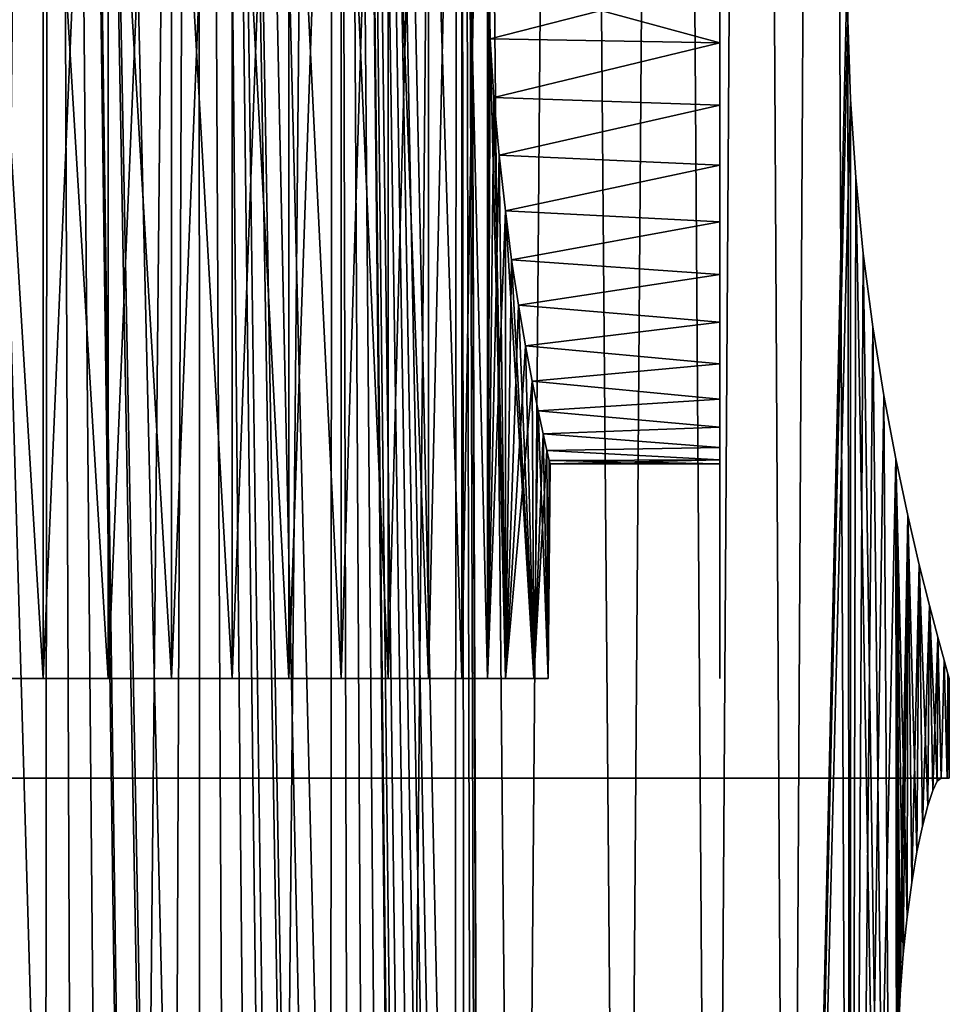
# Model space of a CAD drawing. Header units: millimetres. Extents: x -24 to 50, y -66 to 68.
# Tile 77 of 99: x 15.19 to 24.5, y 20.74 to 30.6. Entities that reach past the tile are written whole.
import ezdxf

# ---------------------------------------------------------------- set-up
doc = ezdxf.new("R2010")
doc.units = ezdxf.units.MM
doc.header["$LTSCALE"] = 65.185185
for name, color, linetype in [('1', 7, 'CONTINUOUS'), ('15', 7, 'CONTINUOUS'), ('16', 7, 'CONTINUOUS'), ('17', 7, 'CONTINUOUS'), ('18', 7, 'CONTINUOUS'), ('19', 7, 'CONTINUOUS'), ('2', 7, 'CONTINUOUS'), ('20', 7, 'CONTINUOUS'), ('21', 7, 'CONTINUOUS'), ('3', 7, 'CONTINUOUS')]:
    doc.layers.add(name, color=color, linetype=linetype)

msp = doc.modelspace()

# ---------------------------------------------------------------- linework, layer by layer
at = {"layer": '1', "color": 253, "linetype": 'Continuous', "true_color": 0xaab4c3}
for points in [[(13.9176, 68.2, -20.1631), (15.4949, 68.2, -18.9778), (14.8484, 5, -19.4878), (13.9176, 68.2, -20.1631)], [(14.8484, 5, -19.4878), (15.4949, 68.2, -18.9778), (16.3464, 5, -18.2495), (14.8484, 5, -19.4878)], [(15.4949, 68.2, -18.9778), (16.9717, 68.2, -17.6695), (16.3464, 5, -18.2495), (15.4949, 68.2, -18.9778)], [(16.3464, 5, -18.2495), (16.9717, 68.2, -17.6695), (17.7416, 5, -16.8963), (16.3464, 5, -18.2495)], [(16.9717, 68.2, -17.6695), (18.3385, 68.2, -16.2465), (17.7416, 5, -16.8963), (16.9717, 68.2, -17.6695)], [(17.7416, 5, -16.8963), (18.3385, 68.2, -16.2465), (19.0252, 5, -15.4367), (17.7416, 5, -16.8963)], [(18.3385, 68.2, -16.2465), (19.5864, 68.2, -14.7182), (19.0252, 5, -15.4367), (18.3385, 68.2, -16.2465)], [(19.0252, 5, -15.4367), (19.5864, 68.2, -14.7182), (20.189, 5, -13.88), (19.0252, 5, -15.4367)], [(19.5864, 68.2, -14.7182), (20.7071, 68.2, -13.0944), (20.189, 5, -13.88), (19.5864, 68.2, -14.7182)], [(20.189, 5, -13.88), (20.7071, 68.2, -13.0944), (21.2257, 5, -12.236), (20.189, 5, -13.88)], [(20.7071, 68.2, -13.0944), (21.6937, 68.2, -11.3857), (21.2257, 5, -12.236), (20.7071, 68.2, -13.0944)], [(21.2257, 5, -12.236), (21.6937, 68.2, -11.3857), (22.1289, 5, -10.5149), (21.2257, 5, -12.236)], [(21.6937, 68.2, -11.3857), (22.5395, 68.2, -9.6031), (22.1289, 5, -10.5149), (21.6937, 68.2, -11.3857)], [(22.1289, 5, -10.5149), (22.5395, 68.2, -9.6031), (22.8927, 5, -8.7277), (22.1289, 5, -10.5149)], [(22.5395, 68.2, -9.6031), (23.2391, 68.2, -7.7584), (22.8927, 5, -8.7277), (22.5395, 68.2, -9.6031)], [(22.8927, 5, -8.7277), (23.2391, 68.2, -7.7584), (23.4821, 31.3996, -6.9886), (22.8927, 5, -8.7277)], [(23.4821, 30.6004, -6.9886), (22.8927, 5, -8.7277), (23.4821, 31.3996, -6.9886), (23.4821, 30.6004, -6.9886)], [(23.5091, 29.8048, -6.8972), (22.8927, 5, -8.7277), (23.4821, 30.6004, -6.9886), (23.5091, 29.8048, -6.8972)], [(23.5125, 5, -6.8855), (22.8927, 5, -8.7277), (23.5091, 29.8048, -6.8972), (23.5125, 5, -6.8855)], [(23.562, 29.0207, -6.7144), (23.5125, 5, -6.8855), (23.5091, 29.8048, -6.8972), (23.562, 29.0207, -6.7144)], [(23.6384, 28.2572, -6.4403), (23.5125, 5, -6.8855), (23.562, 29.0207, -6.7144), (23.6384, 28.2572, -6.4403)], [(23.7345, 27.5246, -6.0763), (23.5125, 5, -6.8855), (23.6384, 28.2572, -6.4403), (23.7345, 27.5246, -6.0763)], [(23.8453, 26.835, -5.6261), (23.5125, 5, -6.8855), (23.7345, 27.5246, -6.0763), (23.8453, 26.835, -5.6261)], [(23.9643, 26.2002, -5.0952), (23.5125, 5, -6.8855), (23.8453, 26.835, -5.6261), (23.9643, 26.2002, -5.0952)], [(23.9844, 20, -5), (23.5125, 5, -6.8855), (23.9643, 26.2002, -5.0952), (23.9844, 20, -5)], [(23.9906, 20.4221, -4.9702), (23.9844, 20, -5), (23.9643, 26.2002, -5.0952), (23.9906, 20.4221, -4.9702)], [(24.0846, 25.6318, -4.4924), (23.9906, 20.4221, -4.9702), (23.9643, 26.2002, -5.0952), (24.0846, 25.6318, -4.4924)], [(24.0089, 20.8372, -4.8808), (23.9906, 20.4221, -4.9702), (24.0846, 25.6318, -4.4924), (24.0089, 20.8372, -4.8808)], [(24.0384, 21.2362, -4.7335), (24.0089, 20.8372, -4.8808), (24.0846, 25.6318, -4.4924), (24.0384, 21.2362, -4.7335)], [(24.0776, 21.6124, -4.5298), (24.0384, 21.2362, -4.7335), (24.0846, 25.6318, -4.4924), (24.0776, 21.6124, -4.5298)], [(24.1242, 21.9561, -4.2746), (24.0776, 21.6124, -4.5298), (24.0846, 25.6318, -4.4924), (24.1242, 21.9561, -4.2746)], [(24.1989, 25.1401, -3.829), (24.1242, 21.9561, -4.2746), (24.0846, 25.6318, -4.4924), (24.1989, 25.1401, -3.829)], [(24.1761, 22.2618, -3.9709), (24.1242, 21.9561, -4.2746), (24.1989, 25.1401, -3.829), (24.1761, 22.2618, -3.9709)], [(24.23, 22.5203, -3.6273), (24.1761, 22.2618, -3.9709), (24.1989, 25.1401, -3.829), (24.23, 22.5203, -3.6273)], [(24.3009, 24.7323, -3.117), (24.23, 22.5203, -3.6273), (24.1989, 25.1401, -3.829), (24.3009, 24.7323, -3.117)], [(24.2836, 22.7275, -3.2492), (24.23, 22.5203, -3.6273), (24.3009, 24.7323, -3.117), (24.2836, 22.7275, -3.2492)], [(24.3341, 22.878, -2.8467), (24.2836, 22.7275, -3.2492), (24.3009, 24.7323, -3.117), (24.3341, 22.878, -2.8467)], [(24.3853, 24.4126, -2.3678), (24.3341, 22.878, -2.8467), (24.3009, 24.7323, -3.117), (24.3853, 24.4126, -2.3678)], [(24.3795, 22.9694, -2.4271), (24.3341, 22.878, -2.8467), (24.3853, 24.4126, -2.3678), (24.3795, 22.9694, -2.4271)], [(24.4182, 23, -2), (24.3795, 22.9694, -2.4271), (24.3853, 24.4126, -2.3678), (24.4182, 23, -2)], [(24.4482, 24.1835, -1.5925), (24.4182, 23, -2), (24.3853, 24.4126, -2.3678), (24.4482, 24.1835, -1.5925)], [(24.4795, 23, -1.0008), (24.4182, 23, -2), (24.4482, 24.1835, -1.5925), (24.4795, 23, -1.0008)], [(24.4869, 24.0459, -0.8003), (24.4795, 23, -1.0008), (24.4482, 24.1835, -1.5925), (24.4869, 24.0459, -0.8003)], [(24.5, 24), (24.4795, 23, -1.0008), (24.4869, 24.0459, -0.8003), (24.5, 24)], [(24.5, 23), (24.4795, 23, -1.0008), (24.5, 24), (24.5, 23)]]:
    msp.add_3dface(points, dxfattribs=at)
at = {"layer": '15', "color": 253, "linetype": 'Continuous', "true_color": 0xaab4c3}
for points in [[(20.052, 24, 4.2622), (20.052, 28.6856, 4.2622), (20.1149, 28.1928, 3.955), (20.052, 24, 4.2622)], [(20.052, 24, -4.2622), (20.3384, 24, -2.5693), (20.052, 28.6856, -4.2622), (20.052, 24, -4.2622)], [(20.052, 28.6856, -4.2622), (20.3384, 24, -2.5693), (20.1149, 28.1928, -3.955), (20.052, 28.6856, -4.2622)], [(20.1833, 27.7386, 3.5897), (20.052, 24, 4.2622), (20.1149, 28.1928, 3.955), (20.1833, 27.7386, 3.5897)], [(20.1149, 28.1928, -3.955), (20.3384, 24, -2.5693), (20.1833, 27.7386, -3.5897), (20.1149, 28.1928, -3.955)], [(20.2531, 27.3313, 3.1723), (20.052, 24, 4.2622), (20.1833, 27.7386, 3.5897), (20.2531, 27.3313, 3.1723)], [(20.1833, 27.7386, -3.5897), (20.3384, 24, -2.5693), (20.2531, 27.3313, -3.1723), (20.1833, 27.7386, -3.5897)], [(20.3201, 26.9776, 2.7097), (20.052, 24, 4.2622), (20.2531, 27.3313, 3.1723), (20.3201, 26.9776, 2.7097)], [(20.2531, 27.3313, -3.1723), (20.3384, 24, -2.5693), (20.3201, 26.9776, -2.7097), (20.2531, 27.3313, -3.1723)], [(20.3384, 24, 2.5693), (20.052, 24, 4.2622), (20.3201, 26.9776, 2.7097), (20.3384, 24, 2.5693)], [(20.3805, 26.6828, 2.21), (20.3384, 24, 2.5693), (20.3201, 26.9776, 2.7097), (20.3805, 26.6828, 2.21)], [(20.3201, 26.9776, -2.7097), (20.3384, 24, -2.5693), (20.3805, 26.6828, -2.21), (20.3201, 26.9776, -2.7097)], [(20.4309, 26.4508, 1.6815), (20.3384, 24, 2.5693), (20.3805, 26.6828, 2.21), (20.4309, 26.4508, 1.6815)], [(20.3384, 24, -2.5693), (20.482, 24, -0.8585), (20.3805, 26.6828, -2.21), (20.3384, 24, -2.5693)], [(20.3805, 26.6828, -2.21), (20.482, 24, -0.8585), (20.4309, 26.4508, -1.6815), (20.3805, 26.6828, -2.21)], [(20.4687, 26.284, 1.1323), (20.3384, 24, 2.5693), (20.4309, 26.4508, 1.6815), (20.4687, 26.284, 1.1323)], [(20.4309, 26.4508, -1.6815), (20.482, 24, -0.8585), (20.4687, 26.284, -1.1323), (20.4309, 26.4508, -1.6815)], [(20.482, 24, 0.8585), (20.3384, 24, 2.5693), (20.4687, 26.284, 1.1323), (20.482, 24, 0.8585)], [(20.4921, 26.1835, 0.5695), (20.482, 24, 0.8585), (20.4687, 26.284, 1.1323), (20.4921, 26.1835, 0.5695)], [(20.4687, 26.284, -1.1323), (20.482, 24, -0.8585), (20.4921, 26.1835, -0.5695), (20.4687, 26.284, -1.1323)], [(20.482, 24, -0.8585), (20.482, 24, 0.8585), (20.4921, 26.1835, -0.5695), (20.482, 24, -0.8585)], [(20.4921, 26.1835, -0.5695), (20.482, 24, 0.8585), (20.5, 26.15), (20.4921, 26.1835, -0.5695)], [(20.5, 26.15), (20.482, 24, 0.8585), (20.4921, 26.1835, 0.5695), (20.5, 26.15)]]:
    msp.add_3dface(points, dxfattribs=at)
at = {"layer": '16', "color": 253, "linetype": 'Continuous', "true_color": 0xaab4c3}
for points in [[(22.2, 35.6418, -5.2396), (22.2, 36.2396, -4.6418), (22.2, 26.3582, -5.2396), (22.2, 35.6418, -5.2396)], [(22.2, 26.3582, -5.2396), (22.2, 36.2396, -4.6418), (22.2, 31, -4.85), (22.2, 26.3582, -5.2396)], [(22.2, 34.9764, -5.7609), (22.2, 35.6418, -5.2396), (22.2, 27.0236, -5.7609), (22.2, 34.9764, -5.7609)], [(22.2, 27.0236, -5.7609), (22.2, 35.6418, -5.2396), (22.2, 26.3582, -5.2396), (22.2, 27.0236, -5.7609)], [(22.2, 26.3582, 5.2396), (22.2, 25.7604, 4.6418), (22.2, 35.6418, 5.2396), (22.2, 26.3582, 5.2396)], [(22.2, 35.6418, 5.2396), (22.2, 25.7604, 4.6418), (22.2, 31, 4.85), (22.2, 35.6418, 5.2396)], [(22.2, 34.9764, 5.7609), (22.2, 26.3582, 5.2396), (22.2, 35.6418, 5.2396), (22.2, 34.9764, 5.7609)], [(22.2, 34.253, -6.1982), (22.2, 34.9764, -5.7609), (22.2, 27.747, -6.1982), (22.2, 34.253, -6.1982)], [(22.2, 27.747, -6.1982), (22.2, 34.9764, -5.7609), (22.2, 27.0236, -5.7609), (22.2, 27.747, -6.1982)], [(22.2, 27.0236, 5.7609), (22.2, 26.3582, 5.2396), (22.2, 34.9764, 5.7609), (22.2, 27.0236, 5.7609)], [(22.2, 34.253, 6.1982), (22.2, 27.0236, 5.7609), (22.2, 34.9764, 5.7609), (22.2, 34.253, 6.1982)], [(22.2, 33.4822, -6.5451), (22.2, 34.253, -6.1982), (22.2, 28.5178, -6.5451), (22.2, 33.4822, -6.5451)], [(22.2, 28.5178, -6.5451), (22.2, 34.253, -6.1982), (22.2, 27.747, -6.1982), (22.2, 28.5178, -6.5451)], [(22.2, 27.747, 6.1982), (22.2, 27.0236, 5.7609), (22.2, 34.253, 6.1982), (22.2, 27.747, 6.1982)], [(22.2, 33.4822, 6.5451), (22.2, 27.747, 6.1982), (22.2, 34.253, 6.1982), (22.2, 33.4822, 6.5451)], [(22.2, 32.6752, -6.7966), (22.2, 33.4822, -6.5451), (22.2, 29.3248, -6.7966), (22.2, 32.6752, -6.7966)], [(22.2, 29.3248, -6.7966), (22.2, 33.4822, -6.5451), (22.2, 28.5178, -6.5451), (22.2, 29.3248, -6.7966)], [(22.2, 28.5178, 6.5451), (22.2, 27.747, 6.1982), (22.2, 33.4822, 6.5451), (22.2, 28.5178, 6.5451)], [(22.2, 32.6752, 6.7966), (22.2, 28.5178, 6.5451), (22.2, 33.4822, 6.5451), (22.2, 32.6752, 6.7966)], [(22.2, 31.8438, -6.949), (22.2, 32.6752, -6.7966), (22.2, 30.1562, -6.949), (22.2, 31.8438, -6.949)], [(22.2, 30.1562, -6.949), (22.2, 32.6752, -6.7966), (22.2, 29.3248, -6.7966), (22.2, 30.1562, -6.949)], [(22.2, 29.3248, 6.7966), (22.2, 28.5178, 6.5451), (22.2, 32.6752, 6.7966), (22.2, 29.3248, 6.7966)], [(22.2, 31.8438, 6.949), (22.2, 29.3248, 6.7966), (22.2, 32.6752, 6.7966), (22.2, 31.8438, 6.949)], [(22.2, 31, -7), (22.2, 31.8438, -6.949), (22.2, 30.1562, -6.949), (22.2, 31, -7)], [(22.2, 30.1562, 6.949), (22.2, 29.3248, 6.7966), (22.2, 31.8438, 6.949), (22.2, 30.1562, 6.949)], [(22.2, 31, 7), (22.2, 30.1562, 6.949), (22.2, 31.8438, 6.949), (22.2, 31, 7)], [(22.2, 30.367, -4.8085), (22.2, 26.3582, -5.2396), (22.2, 31, -4.85), (22.2, 30.367, -4.8085)], [(22.2, 31, 4.85), (22.2, 25.7604, 4.6418), (22.2, 30.367, 4.8085), (22.2, 31, 4.85)], [(22.2, 29.7448, -4.6847), (22.2, 26.3582, -5.2396), (22.2, 30.367, -4.8085), (22.2, 29.7448, -4.6847)], [(22.2, 30.367, 4.8085), (22.2, 25.7604, 4.6418), (22.2, 29.7448, 4.6847), (22.2, 30.367, 4.8085)], [(22.2, 25.7604, -4.6418), (22.2, 26.3582, -5.2396), (22.2, 29.7448, -4.6847), (22.2, 25.7604, -4.6418)], [(22.2, 29.144, -4.4808), (22.2, 25.7604, -4.6418), (22.2, 29.7448, -4.6847), (22.2, 29.144, -4.4808)], [(22.2, 29.7448, 4.6847), (22.2, 25.7604, 4.6418), (22.2, 29.144, 4.4808), (22.2, 29.7448, 4.6847)], [(22.2, 28.575, -4.2002), (22.2, 25.7604, -4.6418), (22.2, 29.144, -4.4808), (22.2, 28.575, -4.2002)], [(22.2, 25.7604, 4.6418), (22.2, 25.2391, 3.9764), (22.2, 29.144, 4.4808), (22.2, 25.7604, 4.6418)], [(22.2, 29.144, 4.4808), (22.2, 25.2391, 3.9764), (22.2, 28.575, 4.2002), (22.2, 29.144, 4.4808)], [(22.2, 25.2391, -3.9764), (22.2, 25.7604, -4.6418), (22.2, 28.575, -4.2002), (22.2, 25.2391, -3.9764)], [(22.2, 28.0475, -3.8477), (22.2, 25.2391, -3.9764), (22.2, 28.575, -4.2002), (22.2, 28.0475, -3.8477)], [(22.2, 28.575, 4.2002), (22.2, 25.2391, 3.9764), (22.2, 28.0475, 3.8477), (22.2, 28.575, 4.2002)], [(22.2, 27.5705, -3.4294), (22.2, 25.2391, -3.9764), (22.2, 28.0475, -3.8477), (22.2, 27.5705, -3.4294)], [(22.2, 25.2391, 3.9764), (22.2, 24.8018, 3.253), (22.2, 28.0475, 3.8477), (22.2, 25.2391, 3.9764)], [(22.2, 28.0475, 3.8477), (22.2, 24.8018, 3.253), (22.2, 27.5705, 3.4294), (22.2, 28.0475, 3.8477)], [(22.2, 24.8018, -3.253), (22.2, 25.2391, -3.9764), (22.2, 27.5705, -3.4294), (22.2, 24.8018, -3.253)], [(22.2, 27.1522, -2.9525), (22.2, 24.8018, -3.253), (22.2, 27.5705, -3.4294), (22.2, 27.1522, -2.9525)], [(22.2, 27.5705, 3.4294), (22.2, 24.8018, 3.253), (22.2, 27.1522, 2.9525), (22.2, 27.5705, 3.4294)], [(22.2, 24.4549, -2.4822), (22.2, 24.8018, -3.253), (22.2, 27.1522, -2.9525), (22.2, 24.4549, -2.4822)], [(22.2, 26.7998, -2.425), (22.2, 24.4549, -2.4822), (22.2, 27.1522, -2.9525), (22.2, 26.7998, -2.425)], [(22.2, 24.8018, 3.253), (22.2, 24.4549, 2.4822), (22.2, 27.1522, 2.9525), (22.2, 24.8018, 3.253)], [(22.2, 27.1522, 2.9525), (22.2, 24.4549, 2.4822), (22.2, 26.7998, 2.425), (22.2, 27.1522, 2.9525)], [(22.2, 26.5192, -1.856), (22.2, 24.4549, -2.4822), (22.2, 26.7998, -2.425), (22.2, 26.5192, -1.856)], [(22.2, 24.4549, 2.4822), (22.2, 24.2034, 1.6752), (22.2, 26.7998, 2.425), (22.2, 24.4549, 2.4822)], [(22.2, 26.7998, 2.425), (22.2, 24.2034, 1.6752), (22.2, 26.5192, 1.856), (22.2, 26.7998, 2.425)], [(22.2, 24.2034, -1.6752), (22.2, 24.4549, -2.4822), (22.2, 26.5192, -1.856), (22.2, 24.2034, -1.6752)], [(22.2, 26.3153, -1.2553), (22.2, 24.2034, -1.6752), (22.2, 26.5192, -1.856), (22.2, 26.3153, -1.2553)], [(22.2, 26.5192, 1.856), (22.2, 24.2034, 1.6752), (22.2, 26.3153, 1.2553), (22.2, 26.5192, 1.856)], [(22.2, 24.051, -0.8438), (22.2, 24.2034, -1.6752), (22.2, 26.3153, -1.2553), (22.2, 24.051, -0.8438)], [(22.2, 26.1915, -0.6331), (22.2, 24.051, -0.8438), (22.2, 26.3153, -1.2553), (22.2, 26.1915, -0.6331)], [(22.2, 24.2034, 1.6752), (22.2, 24.051, 0.8438), (22.2, 26.3153, 1.2553), (22.2, 24.2034, 1.6752)], [(22.2, 26.3153, 1.2553), (22.2, 24.051, 0.8438), (22.2, 26.1915, 0.6331), (22.2, 26.3153, 1.2553)], [(22.2, 26.15), (22.2, 24.051, -0.8438), (22.2, 26.1915, -0.6331), (22.2, 26.15)], [(22.2, 24.051, 0.8438), (22.2, 24), (22.2, 26.1915, 0.6331), (22.2, 24.051, 0.8438)], [(22.2, 26.1915, 0.6331), (22.2, 24), (22.2, 26.15), (22.2, 26.1915, 0.6331)], [(22.2, 24), (22.2, 24.051, -0.8438), (22.2, 26.15), (22.2, 24)]]:
    msp.add_3dface(points, dxfattribs=at)
at = {"layer": '17', "color": 253, "linetype": 'Continuous', "true_color": 0xaab4c3}
for points in [[(22.2, 31, 4.85), (22.2, 30.367, 4.8085), (19.889, 30.9998, 4.85), (22.2, 31, 4.85)], [(19.889, 30.9998, 4.85), (22.2, 30.367, 4.8085), (19.9013, 30.4091, 4.8139), (19.889, 30.9998, 4.85)], [(19.9013, 30.4091, 4.8139), (22.2, 30.367, 4.8085), (19.9367, 29.8205, 4.7044), (19.9013, 30.4091, 4.8139)], [(22.2, 30.367, 4.8085), (22.2, 29.7448, 4.6847), (19.9367, 29.8205, 4.7044), (22.2, 30.367, 4.8085)], [(19.9367, 29.8205, 4.7044), (22.2, 29.7448, 4.6847), (19.9899, 29.2422, 4.5203), (19.9367, 29.8205, 4.7044)], [(22.2, 29.7448, 4.6847), (22.2, 29.144, 4.4808), (19.9899, 29.2422, 4.5203), (22.2, 29.7448, 4.6847)], [(22.2, 29.144, 4.4808), (20.052, 28.6856, 4.2622), (19.9899, 29.2422, 4.5203), (22.2, 29.144, 4.4808)], [(20.052, 28.6856, 4.2622), (22.2, 29.144, 4.4808), (22.2, 28.575, 4.2002), (20.052, 28.6856, 4.2622)], [(20.1149, 28.1928, 3.955), (20.052, 28.6856, 4.2622), (22.2, 28.575, 4.2002), (20.1149, 28.1928, 3.955)], [(20.1149, 28.1928, 3.955), (22.2, 28.575, 4.2002), (22.2, 28.0475, 3.8477), (20.1149, 28.1928, 3.955)], [(20.1833, 27.7386, 3.5897), (20.1149, 28.1928, 3.955), (22.2, 28.0475, 3.8477), (20.1833, 27.7386, 3.5897)], [(20.1833, 27.7386, 3.5897), (22.2, 28.0475, 3.8477), (22.2, 27.5705, 3.4294), (20.1833, 27.7386, 3.5897)], [(20.2531, 27.3313, 3.1723), (20.1833, 27.7386, 3.5897), (22.2, 27.5705, 3.4294), (20.2531, 27.3313, 3.1723)], [(20.2531, 27.3313, 3.1723), (22.2, 27.5705, 3.4294), (22.2, 27.1522, 2.9525), (20.2531, 27.3313, 3.1723)], [(20.3201, 26.9776, 2.7097), (20.2531, 27.3313, 3.1723), (22.2, 27.1522, 2.9525), (20.3201, 26.9776, 2.7097)], [(20.3201, 26.9776, 2.7097), (22.2, 27.1522, 2.9525), (22.2, 26.7998, 2.425), (20.3201, 26.9776, 2.7097)], [(20.3805, 26.6828, 2.21), (20.3201, 26.9776, 2.7097), (22.2, 26.7998, 2.425), (20.3805, 26.6828, 2.21)], [(20.3805, 26.6828, 2.21), (22.2, 26.7998, 2.425), (22.2, 26.5192, 1.856), (20.3805, 26.6828, 2.21)], [(20.4309, 26.4508, 1.6815), (20.3805, 26.6828, 2.21), (22.2, 26.5192, 1.856), (20.4309, 26.4508, 1.6815)], [(20.4309, 26.4508, 1.6815), (22.2, 26.5192, 1.856), (22.2, 26.3153, 1.2553), (20.4309, 26.4508, 1.6815)], [(20.4687, 26.284, 1.1323), (20.4309, 26.4508, 1.6815), (22.2, 26.3153, 1.2553), (20.4687, 26.284, 1.1323)], [(20.4687, 26.284, 1.1323), (22.2, 26.3153, 1.2553), (22.2, 26.1915, 0.6331), (20.4687, 26.284, 1.1323)], [(20.4921, 26.1835, 0.5695), (20.4687, 26.284, 1.1323), (22.2, 26.1915, 0.6331), (20.4921, 26.1835, 0.5695)], [(20.4921, 26.1835, 0.5695), (22.2, 26.1915, 0.6331), (22.2, 26.15), (20.4921, 26.1835, 0.5695)], [(20.5, 26.15), (20.4921, 26.1835, 0.5695), (22.2, 26.15), (20.5, 26.15)]]:
    msp.add_3dface(points, dxfattribs=at)
at = {"layer": '18', "color": 253, "linetype": 'Continuous', "true_color": 0xaab4c3}
for points in [[(19.9013, 30.4092, -4.8139), (22.2, 31, -4.85), (19.889, 30.9999, -4.85), (19.9013, 30.4092, -4.8139)], [(22.2, 30.367, -4.8085), (22.2, 31, -4.85), (19.9013, 30.4092, -4.8139), (22.2, 30.367, -4.8085)], [(19.9367, 29.8206, -4.7044), (22.2, 30.367, -4.8085), (19.9013, 30.4092, -4.8139), (19.9367, 29.8206, -4.7044)], [(22.2, 29.7448, -4.6847), (22.2, 30.367, -4.8085), (19.9367, 29.8206, -4.7044), (22.2, 29.7448, -4.6847)], [(19.9899, 29.2423, -4.5203), (22.2, 29.7448, -4.6847), (19.9367, 29.8206, -4.7044), (19.9899, 29.2423, -4.5203)], [(22.2, 29.144, -4.4808), (22.2, 29.7448, -4.6847), (19.9899, 29.2423, -4.5203), (22.2, 29.144, -4.4808)], [(20.052, 28.6856, -4.2622), (22.2, 29.144, -4.4808), (19.9899, 29.2423, -4.5203), (20.052, 28.6856, -4.2622)], [(20.052, 28.6856, -4.2622), (22.2, 28.575, -4.2002), (22.2, 29.144, -4.4808), (20.052, 28.6856, -4.2622)], [(20.052, 28.6856, -4.2622), (20.1149, 28.1928, -3.955), (22.2, 28.575, -4.2002), (20.052, 28.6856, -4.2622)], [(20.1149, 28.1928, -3.955), (22.2, 28.0475, -3.8477), (22.2, 28.575, -4.2002), (20.1149, 28.1928, -3.955)], [(20.1149, 28.1928, -3.955), (20.1833, 27.7386, -3.5897), (22.2, 28.0475, -3.8477), (20.1149, 28.1928, -3.955)], [(20.1833, 27.7386, -3.5897), (22.2, 27.5705, -3.4294), (22.2, 28.0475, -3.8477), (20.1833, 27.7386, -3.5897)], [(20.1833, 27.7386, -3.5897), (20.2531, 27.3313, -3.1723), (22.2, 27.5705, -3.4294), (20.1833, 27.7386, -3.5897)], [(20.2531, 27.3313, -3.1723), (22.2, 27.1522, -2.9525), (22.2, 27.5705, -3.4294), (20.2531, 27.3313, -3.1723)], [(20.2531, 27.3313, -3.1723), (20.3201, 26.9776, -2.7097), (22.2, 27.1522, -2.9525), (20.2531, 27.3313, -3.1723)], [(20.3201, 26.9776, -2.7097), (22.2, 26.7998, -2.425), (22.2, 27.1522, -2.9525), (20.3201, 26.9776, -2.7097)], [(20.3201, 26.9776, -2.7097), (20.3805, 26.6828, -2.21), (22.2, 26.7998, -2.425), (20.3201, 26.9776, -2.7097)], [(20.3805, 26.6828, -2.21), (22.2, 26.5192, -1.856), (22.2, 26.7998, -2.425), (20.3805, 26.6828, -2.21)], [(20.3805, 26.6828, -2.21), (20.4309, 26.4508, -1.6815), (22.2, 26.5192, -1.856), (20.3805, 26.6828, -2.21)], [(20.4309, 26.4508, -1.6815), (22.2, 26.3153, -1.2553), (22.2, 26.5192, -1.856), (20.4309, 26.4508, -1.6815)], [(20.4309, 26.4508, -1.6815), (20.4687, 26.284, -1.1323), (22.2, 26.3153, -1.2553), (20.4309, 26.4508, -1.6815)], [(20.4687, 26.284, -1.1323), (22.2, 26.1915, -0.6331), (22.2, 26.3153, -1.2553), (20.4687, 26.284, -1.1323)], [(20.4687, 26.284, -1.1323), (20.4921, 26.1835, -0.5695), (22.2, 26.1915, -0.6331), (20.4687, 26.284, -1.1323)], [(20.4921, 26.1835, -0.5695), (20.5, 26.15), (22.2, 26.1915, -0.6331), (20.4921, 26.1835, -0.5695)], [(20.5, 26.15), (22.2, 26.15), (22.2, 26.1915, -0.6331), (20.5, 26.15)]]:
    msp.add_3dface(points, dxfattribs=at)
at = {"layer": '19', "color": 253, "linetype": 'Continuous', "true_color": 0xaab4c3}
for points in [[(10.245, 24, 4.1338), (20.3384, 24, 2.5693), (10.1681, 24, 3.4843), (10.245, 24, 4.1338)], [(10.1681, 24, 3.4843), (20.3384, 24, 2.5693), (10.1767, 24, 2.8304), (10.1681, 24, 3.4843)], [(10.1767, 24, -2.8304), (20.052, 24, -4.2622), (10.1681, 24, -3.4843), (10.1767, 24, -2.8304)], [(10.1681, 24, -3.4843), (20.052, 24, -4.2622), (10.245, 24, -4.1338), (10.1681, 24, -3.4843)], [(20.3384, 24, 2.5693), (10.2705, 24, 2.1831), (10.1767, 24, 2.8304), (20.3384, 24, 2.5693)], [(20.3384, 24, -2.5693), (20.052, 24, -4.2622), (10.1767, 24, -2.8304), (20.3384, 24, -2.5693)], [(10.2705, 24, -2.1831), (20.3384, 24, -2.5693), (10.1767, 24, -2.8304), (10.2705, 24, -2.1831)], [(20.052, 24, 4.2622), (20.3384, 24, 2.5693), (10.245, 24, 4.1338), (20.052, 24, 4.2622)], [(10.406, 24, 4.7677), (20.052, 24, 4.2622), (10.245, 24, 4.1338), (10.406, 24, 4.7677)], [(10.245, 24, -4.1338), (20.052, 24, -4.2622), (10.406, 24, -4.7677), (10.245, 24, -4.1338)], [(20.3384, 24, 2.5693), (20.482, 24, 0.8585), (10.2705, 24, 2.1831), (20.3384, 24, 2.5693)], [(10.2705, 24, 2.1831), (20.482, 24, 0.8585), (10.3707, 24, 1.6425), (10.2705, 24, 2.1831)], [(10.3707, 24, -1.6425), (20.3384, 24, -2.5693), (10.2705, 24, -2.1831), (10.3707, 24, -1.6425)], [(10.3707, 24, 1.6425), (20.482, 24, 0.8585), (10.4425, 24, 1.0975), (10.3707, 24, 1.6425)], [(10.4425, 24, -1.0975), (20.3384, 24, -2.5693), (10.3707, 24, -1.6425), (10.4425, 24, -1.0975)], [(19.8745, 24, 4.8917), (20.052, 24, 4.2622), (10.406, 24, 4.7677), (19.8745, 24, 4.8917)], [(10.406, 24, -4.7677), (20.052, 24, -4.2622), (19.8745, 24, -4.8917), (10.406, 24, -4.7677)], [(10.6484, 24, -5.3752), (10.406, 24, -4.7677), (19.8745, 24, -4.8917), (10.6484, 24, -5.3752)], [(10.6484, 24, 5.3752), (19.8745, 24, 4.8917), (10.406, 24, 4.7677), (10.6484, 24, 5.3752)], [(10.4425, 24, 1.0975), (20.482, 24, 0.8585), (10.4856, 24, 0.5495), (10.4425, 24, 1.0975)], [(20.482, 24, -0.8585), (20.3384, 24, -2.5693), (10.4425, 24, -1.0975), (20.482, 24, -0.8585)], [(10.4856, 24, -0.5495), (20.482, 24, -0.8585), (10.4425, 24, -1.0975), (10.4856, 24, -0.5495)], [(20.482, 24, 0.8585), (20.482, 24, -0.8585), (10.4856, 24, 0.5495), (20.482, 24, 0.8585)], [(10.4856, 24, 0.5495), (20.482, 24, -0.8585), (10.5, 24), (10.4856, 24, 0.5495)], [(10.5, 24), (20.482, 24, -0.8585), (10.4856, 24, -0.5495), (10.5, 24)], [(10.9679, 24, -5.9458), (10.6484, 24, -5.3752), (19.6163, 24, -5.4926), (10.9679, 24, -5.9458)], [(19.6163, 24, -5.4926), (10.6484, 24, -5.3752), (19.8745, 24, -4.8917), (19.6163, 24, -5.4926)], [(19.6163, 24, 5.4926), (19.8745, 24, 4.8917), (10.6484, 24, 5.3752), (19.6163, 24, 5.4926)], [(10.9679, 24, 5.9458), (19.6163, 24, 5.4926), (10.6484, 24, 5.3752), (10.9679, 24, 5.9458)], [(11.3593, 24, -6.4699), (10.9679, 24, -5.9458), (19.2819, 24, -6.0547), (11.3593, 24, -6.4699)], [(19.2819, 24, -6.0547), (10.9679, 24, -5.9458), (19.6163, 24, -5.4926), (19.2819, 24, -6.0547)], [(19.2819, 24, 6.0547), (19.6163, 24, 5.4926), (10.9679, 24, 5.9458), (19.2819, 24, 6.0547)], [(11.3593, 24, 6.4699), (19.2819, 24, 6.0547), (10.9679, 24, 5.9458), (11.3593, 24, 6.4699)], [(11.8157, 24, -6.9384), (11.3593, 24, -6.4699), (18.877, 24, -6.5683), (11.8157, 24, -6.9384)], [(18.877, 24, -6.5683), (11.3593, 24, -6.4699), (19.2819, 24, -6.0547), (18.877, 24, -6.5683)], [(18.877, 24, 6.5683), (19.2819, 24, 6.0547), (11.3593, 24, 6.4699), (18.877, 24, 6.5683)], [(11.8157, 24, 6.9384), (18.877, 24, 6.5683), (11.3593, 24, 6.4699), (11.8157, 24, 6.9384)], [(12.3293, 24, -7.3433), (11.8157, 24, -6.9384), (18.4085, 24, -7.0246), (12.3293, 24, -7.3433)], [(18.4085, 24, -7.0246), (11.8157, 24, -6.9384), (18.877, 24, -6.5683), (18.4085, 24, -7.0246)], [(18.4085, 24, 7.0246), (18.877, 24, 6.5683), (11.8157, 24, 6.9384), (18.4085, 24, 7.0246)], [(12.3293, 24, 7.3433), (18.4085, 24, 7.0246), (11.8157, 24, 6.9384), (12.3293, 24, 7.3433)], [(12.8913, 24, -7.6777), (12.3293, 24, -7.3433), (17.8845, 24, -7.416), (12.8913, 24, -7.6777)], [(17.8845, 24, -7.416), (12.3293, 24, -7.3433), (18.4085, 24, -7.0246), (17.8845, 24, -7.416)], [(17.8845, 24, 7.416), (18.4085, 24, 7.0246), (12.3293, 24, 7.3433), (17.8845, 24, 7.416)], [(12.8913, 24, 7.6777), (17.8845, 24, 7.416), (12.3293, 24, 7.3433), (12.8913, 24, 7.6777)], [(13.4922, 24, -7.9358), (12.8913, 24, -7.6777), (17.3138, 24, -7.7356), (13.4922, 24, -7.9358)], [(17.3138, 24, -7.7356), (12.8913, 24, -7.6777), (17.8845, 24, -7.416), (17.3138, 24, -7.7356)], [(17.3138, 24, 7.7356), (17.8845, 24, 7.416), (12.8913, 24, 7.6777), (17.3138, 24, 7.7356)], [(13.4922, 24, 7.9358), (17.3138, 24, 7.7356), (12.8913, 24, 7.6777), (13.4922, 24, 7.9358)], [(14.1217, 24, -8.1134), (13.4922, 24, -7.9358), (16.7064, 24, -7.9779), (14.1217, 24, -8.1134)], [(16.7064, 24, -7.9779), (13.4922, 24, -7.9358), (17.3138, 24, -7.7356), (16.7064, 24, -7.9779)], [(16.7064, 24, 7.9779), (17.3138, 24, 7.7356), (13.4922, 24, 7.9358), (16.7064, 24, 7.9779)], [(14.1217, 24, 8.1134), (16.7064, 24, 7.9779), (13.4922, 24, 7.9358), (14.1217, 24, 8.1134)], [(14.769, 24, -8.2072), (14.1217, 24, -8.1134), (16.0725, 24, -8.1389), (14.769, 24, -8.2072)], [(16.0725, 24, -8.1389), (14.1217, 24, -8.1134), (16.7064, 24, -7.9779), (16.0725, 24, -8.1389)], [(16.0725, 24, 8.1389), (16.7064, 24, 7.9779), (14.1217, 24, 8.1134), (16.0725, 24, 8.1389)], [(14.769, 24, 8.2072), (16.0725, 24, 8.1389), (14.1217, 24, 8.1134), (14.769, 24, 8.2072)], [(15.423, 24, -8.2158), (14.769, 24, -8.2072), (16.0725, 24, -8.1389), (15.423, 24, -8.2158)], [(15.423, 24, 8.2158), (16.0725, 24, 8.1389), (14.769, 24, 8.2072), (15.423, 24, 8.2158)]]:
    msp.add_3dface(points, dxfattribs=at)
at = {"layer": '2', "color": 253, "linetype": 'Continuous', "true_color": 0xaab4c3}
for points in [[(15.186, 15.55, 19.2259), (15.4459, 15.5428, 19.0178), (13.9176, 68.2, 20.1631), (15.186, 15.55, 19.2259)], [(13.9176, 68.2, 20.1631), (15.4459, 15.5428, 19.0178), (15.4949, 68.2, 18.9778), (13.9176, 68.2, 20.1631)], [(15.4459, 15.5428, 19.0178), (15.7065, 15.5208, 18.8031), (15.4949, 68.2, 18.9778), (15.4459, 15.5428, 19.0178)], [(16.4857, 15.3651, 18.1238), (16.7405, 15.283, 17.8887), (15.4949, 68.2, 18.9778), (16.4857, 15.3651, 18.1238)], [(15.4949, 68.2, 18.9778), (16.7405, 15.283, 17.8887), (16.9717, 68.2, 17.6695), (15.4949, 68.2, 18.9778)], [(16.4578, 15.3731, 18.1491), (16.4857, 15.3651, 18.1238), (15.4949, 68.2, 18.9778), (16.4578, 15.3731, 18.1491)], [(16.2275, 15.4322, 18.3553), (16.4578, 15.3731, 18.1491), (15.4949, 68.2, 18.9778), (16.2275, 15.4322, 18.3553)], [(15.9674, 15.484, 18.5821), (16.2275, 15.4322, 18.3553), (15.4949, 68.2, 18.9778), (15.9674, 15.484, 18.5821)], [(15.7065, 15.5208, 18.8031), (15.9674, 15.484, 18.5821), (15.4949, 68.2, 18.9778), (15.7065, 15.5208, 18.8031)], [(16.7405, 15.283, 17.8887), (16.9906, 15.1863, 17.6513), (16.9717, 68.2, 17.6695), (16.7405, 15.283, 17.8887)], [(18.1104, 14.5154, 16.5005), (18.2997, 14.3531, 16.2902), (16.9717, 68.2, 17.6695), (18.1104, 14.5154, 16.5005)], [(16.9717, 68.2, 17.6695), (18.2997, 14.3531, 16.2902), (18.3385, 68.2, 16.2465), (16.9717, 68.2, 17.6695)], [(17.9083, 14.6704, 16.7196), (18.1104, 14.5154, 16.5005), (16.9717, 68.2, 17.6695), (17.9083, 14.6704, 16.7196)], [(17.8655, 14.701, 16.7653), (17.9083, 14.6704, 16.7196), (16.9717, 68.2, 17.6695), (17.8655, 14.701, 16.7653)], [(17.694, 14.8165, 16.9461), (17.8655, 14.701, 16.7653), (16.9717, 68.2, 17.6695), (17.694, 14.8165, 16.9461)], [(17.4688, 14.9519, 17.1782), (17.694, 14.8165, 16.9461), (16.9717, 68.2, 17.6695), (17.4688, 14.9519, 17.1782)], [(17.2339, 15.0756, 17.4138), (17.4688, 14.9519, 17.1782), (16.9717, 68.2, 17.6695), (17.2339, 15.0756, 17.4138)], [(16.9906, 15.1863, 17.6513), (17.2339, 15.0756, 17.4138), (16.9717, 68.2, 17.6695), (16.9906, 15.1863, 17.6513)], [(18.2997, 14.3531, 16.2902), (18.4758, 14.1848, 16.0902), (18.3385, 68.2, 16.2465), (18.2997, 14.3531, 16.2902)], [(19.417, 12.7991, 14.941), (19.5457, 12.4688, 14.7721), (18.3385, 68.2, 16.2465), (19.417, 12.7991, 14.941)], [(18.3385, 68.2, 16.2465), (19.5457, 12.4688, 14.7721), (19.5864, 68.2, 14.7182), (18.3385, 68.2, 16.2465)], [(19.3392, 12.9679, 15.0414), (19.417, 12.7991, 14.941), (18.3385, 68.2, 16.2465), (19.3392, 12.9679, 15.0414)], [(19.2516, 13.1391, 15.1535), (19.3392, 12.9679, 15.0414), (18.3385, 68.2, 16.2465), (19.2516, 13.1391, 15.1535)], [(19.1532, 13.3123, 15.2776), (19.2516, 13.1391, 15.1535), (18.3385, 68.2, 16.2465), (19.1532, 13.3123, 15.2776)], [(19.0433, 13.487, 15.4143), (19.1532, 13.3123, 15.2776), (18.3385, 68.2, 16.2465), (19.0433, 13.487, 15.4143)], [(18.971, 13.5933, 15.5033), (19.0433, 13.487, 15.4143), (18.3385, 68.2, 16.2465), (18.971, 13.5933, 15.5033)], [(18.9213, 13.6626, 15.5638), (18.971, 13.5933, 15.5033), (18.3385, 68.2, 16.2465), (18.9213, 13.6626, 15.5638)], [(18.7864, 13.8381, 15.7265), (18.9213, 13.6626, 15.5638), (18.3385, 68.2, 16.2465), (18.7864, 13.8381, 15.7265)], [(18.638, 14.0126, 15.9021), (18.7864, 13.8381, 15.7265), (18.3385, 68.2, 16.2465), (18.638, 14.0126, 15.9021)], [(18.4758, 14.1848, 16.0902), (18.638, 14.0126, 15.9021), (18.3385, 68.2, 16.2465), (18.4758, 14.1848, 16.0902)], [(19.5457, 12.4688, 14.7721), (19.6432, 12.1483, 14.6422), (19.5864, 68.2, 14.7182), (19.5457, 12.4688, 14.7721)], [(19.7866, 11.2269, 14.4478), (19.7917, 10.9238, 14.4409), (19.5864, 68.2, 14.7182), (19.7866, 11.2269, 14.4478)], [(19.7917, 10.9238, 14.4409), (20.189, 5, 13.88), (19.5864, 68.2, 14.7182), (19.7917, 10.9238, 14.4409)], [(19.761, 11.53, 14.4828), (19.7866, 11.2269, 14.4478), (19.5864, 68.2, 14.7182), (19.761, 11.53, 14.4828)], [(19.7139, 11.8362, 14.5469), (19.761, 11.53, 14.4828), (19.5864, 68.2, 14.7182), (19.7139, 11.8362, 14.5469)], [(19.6432, 12.1483, 14.6422), (19.7139, 11.8362, 14.5469), (19.5864, 68.2, 14.7182), (19.6432, 12.1483, 14.6422)], [(19.5864, 68.2, 14.7182), (20.189, 5, 13.88), (20.7071, 68.2, 13.0944), (19.5864, 68.2, 14.7182)], [(20.189, 5, 13.88), (21.2257, 5, 12.236), (20.7071, 68.2, 13.0944), (20.189, 5, 13.88)], [(20.7071, 68.2, 13.0944), (21.2257, 5, 12.236), (21.6937, 68.2, 11.3857), (20.7071, 68.2, 13.0944)], [(21.2257, 5, 12.236), (22.1289, 5, 10.5149), (21.6937, 68.2, 11.3857), (21.2257, 5, 12.236)], [(21.6937, 68.2, 11.3857), (22.1289, 5, 10.5149), (22.5395, 68.2, 9.6031), (21.6937, 68.2, 11.3857)], [(22.1289, 5, 10.5149), (22.8927, 5, 8.7277), (22.5395, 68.2, 9.6031), (22.1289, 5, 10.5149)], [(22.5395, 68.2, 9.6031), (22.8927, 5, 8.7277), (23.2391, 68.2, 7.7584), (22.5395, 68.2, 9.6031)], [(22.8927, 5, 8.7277), (23.5125, 5, 6.8855), (23.2391, 68.2, 7.7584), (22.8927, 5, 8.7277)], [(23.5125, 5, 6.8855), (23.4821, 30.6004, 6.9886), (23.2391, 68.2, 7.7584), (23.5125, 5, 6.8855)], [(23.5091, 29.8048, 6.8972), (23.4821, 30.6004, 6.9886), (23.5125, 5, 6.8855), (23.5091, 29.8048, 6.8972)], [(23.562, 29.0207, 6.7144), (23.5091, 29.8048, 6.8972), (23.5125, 5, 6.8855), (23.562, 29.0207, 6.7144)], [(23.9844, 5, 5), (23.562, 29.0207, 6.7144), (23.5125, 5, 6.8855), (23.9844, 5, 5)], [(23.6384, 28.2572, 6.4403), (23.562, 29.0207, 6.7144), (23.9844, 5, 5), (23.6384, 28.2572, 6.4403)], [(23.7345, 27.5246, 6.0763), (23.6384, 28.2572, 6.4403), (23.9844, 5, 5), (23.7345, 27.5246, 6.0763)], [(23.8453, 26.835, 5.6261), (23.7345, 27.5246, 6.0763), (23.9844, 5, 5), (23.8453, 26.835, 5.6261)], [(23.9643, 26.2002, 5.0952), (23.8453, 26.835, 5.6261), (23.9844, 5, 5), (23.9643, 26.2002, 5.0952)], [(24.0846, 25.6318, 4.4924), (23.9643, 26.2002, 5.0952), (24.0776, 21.6124, 4.5298), (24.0846, 25.6318, 4.4924)], [(24.0776, 21.6124, 4.5298), (23.9643, 26.2002, 5.0952), (24.0384, 21.2362, 4.7335), (24.0776, 21.6124, 4.5298)], [(24.0384, 21.2362, 4.7335), (23.9643, 26.2002, 5.0952), (24.0089, 20.8372, 4.8808), (24.0384, 21.2362, 4.7335)], [(24.0089, 20.8372, 4.8808), (23.9643, 26.2002, 5.0952), (23.9906, 20.4221, 4.9702), (24.0089, 20.8372, 4.8808)], [(23.9906, 20.4221, 4.9702), (23.9643, 26.2002, 5.0952), (23.9844, 20, 5), (23.9906, 20.4221, 4.9702)], [(23.9844, 20, 5), (23.9643, 26.2002, 5.0952), (23.9844, 5, 5), (23.9844, 20, 5)], [(24.1242, 21.9561, 4.2746), (24.0846, 25.6318, 4.4924), (24.0776, 21.6124, 4.5298), (24.1242, 21.9561, 4.2746)], [(24.1989, 25.1401, 3.829), (24.0846, 25.6318, 4.4924), (24.1761, 22.2618, 3.9709), (24.1989, 25.1401, 3.829)], [(24.1761, 22.2618, 3.9709), (24.0846, 25.6318, 4.4924), (24.1242, 21.9561, 4.2746), (24.1761, 22.2618, 3.9709)], [(24.23, 22.5203, 3.6273), (24.1989, 25.1401, 3.829), (24.1761, 22.2618, 3.9709), (24.23, 22.5203, 3.6273)], [(24.3009, 24.7323, 3.117), (24.1989, 25.1401, 3.829), (24.2836, 22.7275, 3.2492), (24.3009, 24.7323, 3.117)], [(24.2836, 22.7275, 3.2492), (24.1989, 25.1401, 3.829), (24.23, 22.5203, 3.6273), (24.2836, 22.7275, 3.2492)], [(24.3341, 22.878, 2.8467), (24.3009, 24.7323, 3.117), (24.2836, 22.7275, 3.2492), (24.3341, 22.878, 2.8467)], [(24.3853, 24.4126, 2.3678), (24.3009, 24.7323, 3.117), (24.3795, 22.9694, 2.4271), (24.3853, 24.4126, 2.3678)], [(24.3795, 22.9694, 2.4271), (24.3009, 24.7323, 3.117), (24.3341, 22.878, 2.8467), (24.3795, 22.9694, 2.4271)], [(24.4182, 23, 2), (24.3853, 24.4126, 2.3678), (24.3795, 22.9694, 2.4271), (24.4182, 23, 2)], [(24.4482, 24.1835, 1.5924), (24.3853, 24.4126, 2.3678), (24.4182, 23, 2), (24.4482, 24.1835, 1.5924)], [(24.4795, 23, 1.0008), (24.4482, 24.1835, 1.5924), (24.4182, 23, 2), (24.4795, 23, 1.0008)], [(24.4869, 24.0459, 0.8003), (24.4482, 24.1835, 1.5924), (24.4795, 23, 1.0008), (24.4869, 24.0459, 0.8003)], [(24.5, 23), (24.4869, 24.0459, 0.8003), (24.4795, 23, 1.0008), (24.5, 23)], [(24.5, 23), (24.5, 24), (24.4869, 24.0459, 0.8003), (24.5, 23)]]:
    msp.add_3dface(points, dxfattribs=at)
at = {"layer": '20', "color": 253, "linetype": 'Continuous', "true_color": 0xaab4c3}
for points in [[(15.423, 24, 8.2158), (14.769, 24, 8.2072), (15.423, 39.2, 8.2158), (15.423, 24, 8.2158)], [(15.423, 39.2, 8.2158), (14.769, 24, 8.2072), (14.769, 39.2, 8.2072), (15.423, 39.2, 8.2158)], [(16.0725, 24, 8.1389), (15.423, 24, 8.2158), (16.0725, 39.2, 8.1389), (16.0725, 24, 8.1389)], [(16.0725, 39.2, 8.1389), (15.423, 24, 8.2158), (15.423, 39.2, 8.2158), (16.0725, 39.2, 8.1389)], [(16.7064, 24, 7.9779), (16.0725, 24, 8.1389), (16.7064, 39.2, 7.9779), (16.7064, 24, 7.9779)], [(16.7064, 39.2, 7.9779), (16.0725, 24, 8.1389), (16.0725, 39.2, 8.1389), (16.7064, 39.2, 7.9779)], [(17.3138, 24, 7.7356), (16.7064, 24, 7.9779), (17.3138, 39.2, 7.7356), (17.3138, 24, 7.7356)], [(17.3138, 39.2, 7.7356), (16.7064, 24, 7.9779), (16.7064, 39.2, 7.9779), (17.3138, 39.2, 7.7356)], [(17.8845, 24, 7.416), (17.3138, 24, 7.7356), (17.8845, 39.2, 7.416), (17.8845, 24, 7.416)], [(17.8845, 39.2, 7.416), (17.3138, 24, 7.7356), (17.3138, 39.2, 7.7356), (17.8845, 39.2, 7.416)], [(18.4085, 24, 7.0246), (17.8845, 24, 7.416), (18.4085, 39.2, 7.0247), (18.4085, 24, 7.0246)], [(18.4085, 39.2, 7.0247), (17.8845, 24, 7.416), (17.8845, 39.2, 7.416), (18.4085, 39.2, 7.0247)], [(18.877, 24, 6.5683), (18.4085, 24, 7.0246), (18.877, 39.2, 6.5683), (18.877, 24, 6.5683)], [(18.877, 39.2, 6.5683), (18.4085, 24, 7.0246), (18.4085, 39.2, 7.0247), (18.877, 39.2, 6.5683)], [(19.2819, 24, 6.0547), (18.877, 24, 6.5683), (19.2819, 39.2, 6.0547), (19.2819, 24, 6.0547)], [(19.2819, 39.2, 6.0547), (18.877, 24, 6.5683), (18.877, 39.2, 6.5683), (19.2819, 39.2, 6.0547)], [(19.6163, 24, 5.4926), (19.2819, 24, 6.0547), (19.6163, 39.2, 5.4926), (19.6163, 24, 5.4926)], [(19.6163, 39.2, 5.4926), (19.2819, 24, 6.0547), (19.2819, 39.2, 6.0547), (19.6163, 39.2, 5.4926)], [(19.8745, 24, 4.8917), (19.6163, 24, 5.4926), (19.8745, 39.2, 4.8917), (19.8745, 24, 4.8917)], [(19.8745, 39.2, 4.8917), (19.6163, 24, 5.4926), (19.6163, 39.2, 5.4926), (19.8745, 39.2, 4.8917)], [(19.889, 30.9998, 4.85), (19.8745, 24, 4.8917), (19.8745, 39.2, 4.8917), (19.889, 30.9998, 4.85)], [(19.889, 30.9998, 4.85), (19.9013, 30.4091, 4.8139), (19.8745, 24, 4.8917), (19.889, 30.9998, 4.85)], [(19.9013, 30.4091, 4.8139), (19.9367, 29.8205, 4.7044), (19.8745, 24, 4.8917), (19.9013, 30.4091, 4.8139)], [(19.9367, 29.8205, 4.7044), (19.9899, 29.2422, 4.5203), (19.8745, 24, 4.8917), (19.9367, 29.8205, 4.7044)], [(19.9899, 29.2422, 4.5203), (20.052, 28.6856, 4.2622), (19.8745, 24, 4.8917), (19.9899, 29.2422, 4.5203)], [(20.052, 28.6856, 4.2622), (20.052, 24, 4.2622), (19.8745, 24, 4.8917), (20.052, 28.6856, 4.2622)]]:
    msp.add_3dface(points, dxfattribs=at)
at = {"layer": '21', "color": 253, "linetype": 'Continuous', "true_color": 0xaab4c3}
for points in [[(14.769, 24, -8.2072), (15.423, 24, -8.2158), (14.769, 34.7, -8.2072), (14.769, 24, -8.2072)], [(14.769, 34.7, -8.2072), (15.423, 24, -8.2158), (15.423, 34.7, -8.2158), (14.769, 34.7, -8.2072)], [(15.423, 24, -8.2158), (16.0725, 24, -8.1389), (15.423, 34.7, -8.2158), (15.423, 24, -8.2158)], [(15.423, 34.7, -8.2158), (16.0725, 24, -8.1389), (16.0725, 34.7, -8.1389), (15.423, 34.7, -8.2158)], [(16.0725, 24, -8.1389), (16.7064, 24, -7.9779), (16.0725, 34.7, -8.1389), (16.0725, 24, -8.1389)], [(16.0725, 34.7, -8.1389), (16.7064, 24, -7.9779), (16.7064, 34.7, -7.9779), (16.0725, 34.7, -8.1389)], [(16.7064, 24, -7.9779), (17.3138, 24, -7.7356), (16.7064, 34.7, -7.9779), (16.7064, 24, -7.9779)], [(16.7064, 34.7, -7.9779), (17.3138, 24, -7.7356), (17.3138, 34.7, -7.7356), (16.7064, 34.7, -7.9779)], [(17.3138, 24, -7.7356), (17.8845, 24, -7.416), (17.3138, 34.7, -7.7356), (17.3138, 24, -7.7356)], [(17.3138, 34.7, -7.7356), (17.8845, 24, -7.416), (17.8845, 34.7, -7.416), (17.3138, 34.7, -7.7356)], [(17.8845, 24, -7.416), (18.4085, 24, -7.0246), (17.8845, 34.7, -7.416), (17.8845, 24, -7.416)], [(17.8845, 34.7, -7.416), (18.4085, 24, -7.0246), (18.4085, 34.7, -7.0247), (17.8845, 34.7, -7.416)], [(18.4085, 24, -7.0246), (18.877, 24, -6.5683), (18.4085, 34.7, -7.0247), (18.4085, 24, -7.0246)], [(18.4085, 34.7, -7.0247), (18.877, 24, -6.5683), (18.877, 34.7, -6.5683), (18.4085, 34.7, -7.0247)], [(18.877, 24, -6.5683), (19.2819, 24, -6.0547), (18.877, 34.7, -6.5683), (18.877, 24, -6.5683)], [(18.877, 34.7, -6.5683), (19.2819, 24, -6.0547), (19.2819, 34.7, -6.0547), (18.877, 34.7, -6.5683)], [(19.2819, 24, -6.0547), (19.6163, 24, -5.4926), (19.2819, 34.7, -6.0547), (19.2819, 24, -6.0547)], [(19.2819, 34.7, -6.0547), (19.6163, 24, -5.4926), (19.6163, 34.7, -5.4926), (19.2819, 34.7, -6.0547)], [(19.6163, 24, -5.4926), (19.8745, 24, -4.8917), (19.6163, 34.7, -5.4926), (19.6163, 24, -5.4926)], [(19.6163, 34.7, -5.4926), (19.8745, 24, -4.8917), (19.8745, 34.7, -4.8917), (19.6163, 34.7, -5.4926)], [(19.8745, 24, -4.8917), (19.889, 30.9999, -4.85), (19.8745, 34.7, -4.8917), (19.8745, 24, -4.8917)], [(19.9013, 30.4092, -4.8139), (19.889, 30.9999, -4.85), (19.8745, 24, -4.8917), (19.9013, 30.4092, -4.8139)], [(20.052, 24, -4.2622), (19.9013, 30.4092, -4.8139), (19.8745, 24, -4.8917), (20.052, 24, -4.2622)], [(20.052, 24, -4.2622), (19.9367, 29.8206, -4.7044), (19.9013, 30.4092, -4.8139), (20.052, 24, -4.2622)], [(20.052, 24, -4.2622), (19.9899, 29.2423, -4.5203), (19.9367, 29.8206, -4.7044), (20.052, 24, -4.2622)], [(20.052, 24, -4.2622), (20.052, 28.6856, -4.2622), (19.9899, 29.2423, -4.5203), (20.052, 24, -4.2622)]]:
    msp.add_3dface(points, dxfattribs=at)
at = {"layer": '3', "color": 253, "linetype": 'Continuous', "true_color": 0xaab4c3}
for points in [[(24.4182, 23, -2), (24.4182, 23, 2), (7, 23, 2), (24.4182, 23, -2)], [(7, 23, -2), (24.4182, 23, -2), (7, 23, 2), (7, 23, -2)], [(24.4182, 23, -2), (24.4795, 23, -1.0008), (24.4182, 23, 2), (24.4182, 23, -2)], [(24.4795, 23, -1.0008), (24.4795, 23, 1.0008), (24.4182, 23, 2), (24.4795, 23, -1.0008)], [(24.4795, 23, -1.0008), (24.5, 23), (24.4795, 23, 1.0008), (24.4795, 23, -1.0008)]]:
    msp.add_3dface(points, dxfattribs=at)

doc.saveas('drawing.dxf')
